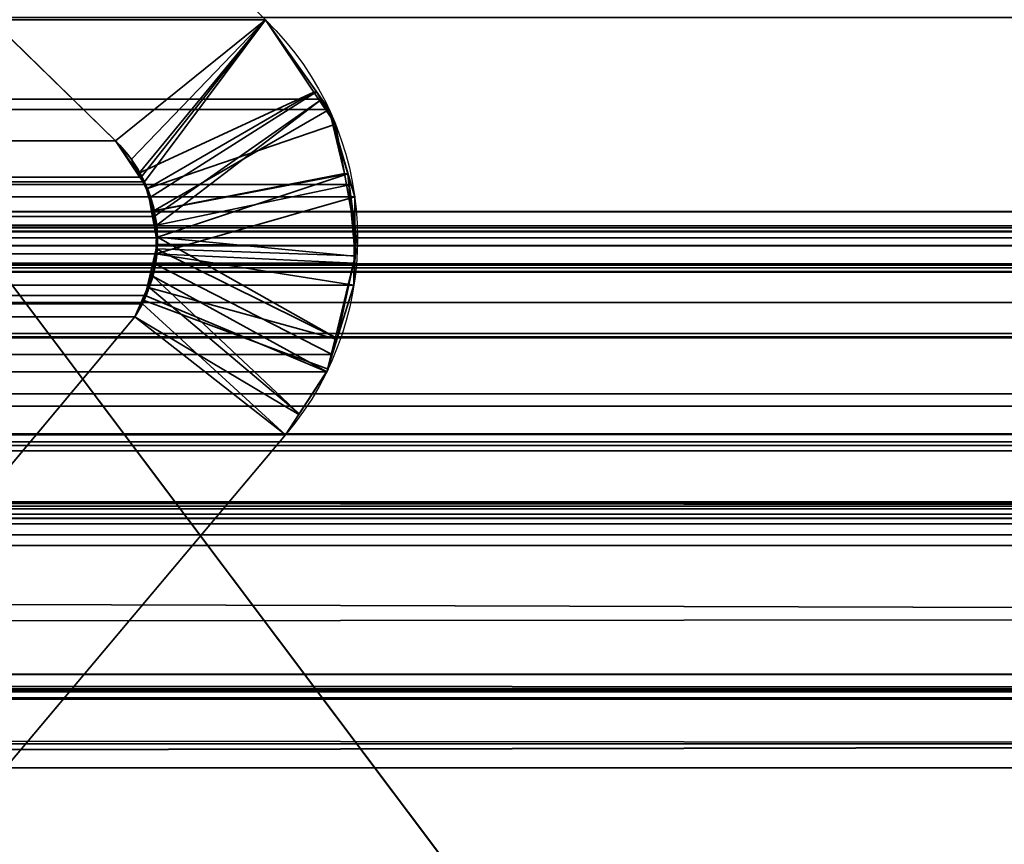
# Model space of a CAD drawing. Header units: millimetres. Extents: x -493 to 6693, y -115 to 145.
# Tile 253 of 256: x 298.68 to 301.75, y -0.93 to 1.64. Entities that reach past the tile are written whole.
import ezdxf

# ---------------------------------------------------------------- set-up
doc = ezdxf.new("R2010")
doc.units = ezdxf.units.MM
doc.layers.add('151', color=7, linetype='Continuous', true_color=0xffffff)

# ---------------------------------------------------------------- blocks, each defined once
blk = doc.blocks.new('UG_SURFACE_001')
at = {"layer": '151', "color": 252, "linetype": 'Continuous', "lineweight": 35}
for points in [[(492.5, -15, 2200.2499), (492.5, 135, 2200.2499), (-492.5, 135, 2200.2499), (-492.5, -15, 2200.2499)], [(-342.5, -15, 2050.2501), (-342.5, 135, 2050.2501), (342.5, 135, 2050.2501), (342.5, -15, 2050.2501)]]:
    blk.add_3dface(points, dxfattribs=at)
blk = doc.blocks.new('UG_SURFACE_067')
at = {"layer": '151', "color": 252, "linetype": 'Continuous', "lineweight": 35}
for points in [[(-309, 0, 2), (-309, 0, 2017), (309, 0, 2017), (309, 0, 2)], [(-309, -26, 2017), (309, -26, 2017), (309, 0, 2017), (-309, 0, 2017)], [(-309, 0, 2), (309, 0, 2), (309, -2), (-309, -2)]]:
    blk.add_3dface(points, dxfattribs=at)
blk = doc.blocks.new('UG_SURFACE_088')
at = {"layer": '151', "color": 252, "linetype": 'Continuous', "lineweight": 35}
for points in [[(-314.5, -21.92, 2021.75), (314.5, -21.92, 2021.75), (314.5, 12.92, 2021.75), (-314.5, 12.92, 2021.75)], [(-313, -21.92, 2020.2501), (-313, 12.92, 2020.2501), (313, 12.92, 2020.2501), (313, -21.92, 2020.2501)]]:
    blk.add_3dface(points, dxfattribs=at)
blk = doc.blocks.new('UG_SURFACE_092')
at = {"layer": '151', "color": 7, "linetype": 'Continuous', "lineweight": 35}
for points in [[(-311.2049, 1.0412, 2018.4548), (-311.1224, 3.9715, 2018.3723), (311.1224, 3.9715, 2018.3723), (311.2049, 1.0412, 2018.4548)], [(-298.1937, 2.8936, 2005.4436), (-299.4443, 1.6395, 2006.6943), (299.4443, 1.6395, 2006.6943), (298.1937, 2.8936, 2005.4436)], [(298.977, 1.2621, 2006.227), (297.7289, 2.4787, 2004.9789), (298.1937, 2.8936, 2005.4436), (299.4443, 1.6395, 2006.6943)], [(297.7289, 2.4787, 2004.9789), (298.977, 1.2621, 2006.227), (-298.977, 1.2621, 2006.227), (-297.7289, 2.4787, 2004.9789)], [(312.1642, -0.2241, 2019.4142), (-312.175, 1.6459, 2019.4249), (-312.1673, -0.6973, 2019.4173)], [(312.1642, -0.2241, 2019.4142), (312.175, 1.6459, 2019.4249), (-312.175, 1.6459, 2019.4249)], [(299.4443, 1.6395, 2006.6943), (-299.4443, 1.6395, 2006.6943), (-299.62, 1.3919, 2006.87), (299.62, 1.3919, 2006.87)], [(299.0572, 1.1489, 2006.3074), (298.977, 1.2621, 2006.227), (299.4443, 1.6395, 2006.6943)], [(299.4443, 1.6395, 2006.6943), (299.0678, 1.1339, 2006.3179), (299.0572, 1.1489, 2006.3074)], [(299.098, 1.0257, 2006.3479), (299.0678, 1.1339, 2006.3179), (299.4443, 1.6395, 2006.6943), (299.62, 1.3919, 2006.87)], [(299.643, 1.3595, 2006.8929), (299.62, 1.3919, 2006.87), (-299.62, 1.3919, 2006.87), (-299.643, 1.3595, 2006.8929)], [(299.62, 1.3919, 2006.87), (299.1056, 0.9984, 2006.3555), (299.098, 1.0257, 2006.3479)], [(299.62, 1.3919, 2006.87), (299.643, 1.3595, 2006.8929), (299.7115, 1.1256, 2006.9616), (299.1056, 0.9984, 2006.3555)], [(-299.7115, 1.1256, 2006.9616), (299.7115, 1.1256, 2006.9616), (299.643, 1.3595, 2006.8929)], [(-299.643, 1.3595, 2006.8929), (-299.7115, 1.1256, 2006.9616), (299.643, 1.3595, 2006.8929)], [(299.0572, 1.1489, 2006.3074), (-299.0267, 1.2044, 2006.2766), (-298.977, 1.2621, 2006.227)], [(-298.977, 1.2621, 2006.227), (298.977, 1.2621, 2006.227), (299.0572, 1.1489, 2006.3074)], [(299.0572, 1.1489, 2006.3074), (-299.0554, 1.1478, 2006.3055), (-299.0267, 1.2044, 2006.2766)], [(-299.0867, 1.086, 2006.3367), (-299.0554, 1.1478, 2006.3055), (299.0572, 1.1489, 2006.3074)], [(299.0572, 1.1489, 2006.3074), (299.0678, 1.1339, 2006.3179), (-299.0867, 1.086, 2006.3367)], [(299.7228, 1.0869, 2006.9728), (299.7115, 1.1256, 2006.9616), (-299.7115, 1.1256, 2006.9616), (-299.7228, 1.0869, 2006.9728)], [(299.0678, 1.1339, 2006.3179), (299.098, 1.0257, 2006.3479), (-299.0867, 1.086, 2006.3367)], [(299.1029, 0.9098, 2006.3529), (299.1056, 0.9984, 2006.3555), (299.7115, 1.1256, 2006.9616), (299.7228, 1.0869, 2006.9728)], [(-299.7228, 1.0869, 2006.9728), (-299.7209, 0.8806, 2006.9709), (299.7228, 1.0869, 2006.9728)], [(-299.7209, 0.8806, 2006.9709), (299.7209, 0.8806, 2006.9709), (299.7228, 1.0869, 2006.9728)], [(299.098, 1.0257, 2006.3479), (-299.097, 1.0261, 2006.3469), (-299.0867, 1.086, 2006.3367)], [(299.7228, 1.0869, 2006.9728), (299.7209, 0.8806, 2006.9709), (299.1029, 0.9098, 2006.3529)], [(-311.2011, 0.9593, 2018.451), (-311.2049, 1.0412, 2018.4548), (311.2049, 1.0412, 2018.4548)], [(-311.2011, 0.9593, 2018.451), (311.2049, 1.0412, 2018.4548), (311.2011, 0.9593, 2018.451)], [(-299.1081, 0.9615, 2006.3581), (-299.097, 1.0261, 2006.3469), (299.098, 1.0257, 2006.3479)], [(299.098, 1.0257, 2006.3479), (299.1056, 0.9984, 2006.3555), (-299.1081, 0.9615, 2006.3581)], [(-308.3734, 0.997, 2015.6233), (-310.2899, 0.295, 2017.5397), (310.2899, 0.295, 2017.5397), (308.3734, 0.997, 2015.6233)], [(308.2916, 0.9903, 2015.5416), (-308.2916, 0.9903, 2015.5416), (-308.3734, 0.997, 2015.6233), (308.3734, 0.997, 2015.6233)], [(308.1661, 0.9799, 2015.4161), (-308.1661, 0.9799, 2015.4161), (-308.2916, 0.9903, 2015.5416), (308.2916, 0.9903, 2015.5416)], [(299.1056, 0.9984, 2006.3555), (299.1029, 0.9098, 2006.3529), (-299.1081, 0.9615, 2006.3581)], [(311.2011, 0.9593, 2018.451), (311.1883, 0.8784, 2018.4383), (-311.1883, 0.8784, 2018.4383), (-311.2011, 0.9593, 2018.451)], [(-308.1552, 0.979, 2015.4052), (-308.1661, 0.9799, 2015.4161), (308.1661, 0.9799, 2015.4161)], [(-308.1552, 0.979, 2015.4052), (308.1661, 0.9799, 2015.4161), (308.1552, 0.979, 2015.4052)], [(308.1552, 0.979, 2015.4052), (-308.0896, 0.9354, 2015.3396), (-308.1552, 0.979, 2015.4052)], [(308.1552, 0.979, 2015.4052), (308.0896, 0.9354, 2015.3396), (-308.0896, 0.9354, 2015.3396)], [(299.1029, 0.9098, 2006.3529), (-299.1021, 0.9106, 2006.3522), (-299.1081, 0.9615, 2006.3581)], [(-307.9977, 0.8741, 2015.2476), (-308.0896, 0.9354, 2015.3396), (308.0896, 0.9354, 2015.3396)], [(-307.9977, 0.8741, 2015.2476), (308.0896, 0.9354, 2015.3396), (307.9977, 0.8741, 2015.2476)], [(-299.1021, 0.9106, 2006.3522), (299.1029, 0.9098, 2006.3529), (299.1019, 0.8769, 2006.3519)], [(-299.0938, 0.8397, 2006.3438), (-299.1021, 0.9106, 2006.3522), (299.1019, 0.8769, 2006.3519)], [(299.7203, 0.8123, 2006.9704), (299.6526, 0.596, 2006.9027), (299.1019, 0.8769, 2006.3519), (299.1029, 0.9098, 2006.3529)], [(299.1029, 0.9098, 2006.3529), (299.7209, 0.8806, 2006.9709), (299.7203, 0.8123, 2006.9704)], [(-311.1883, 0.8784, 2018.4383), (311.1883, 0.8784, 2018.4383), (311.1792, 0.8545, 2018.429)], [(311.1792, 0.8545, 2018.429), (-311.1801, 0.8536, 2018.43), (-311.1883, 0.8784, 2018.4383)], [(307.9977, 0.8741, 2015.2476), (-307.9921, 0.8656, 2015.2421), (-307.9977, 0.8741, 2015.2476)], [(307.9977, 0.8741, 2015.2476), (307.9921, 0.8656, 2015.2421), (-307.9921, 0.8656, 2015.2421)], [(307.9214, 0.7573, 2015.1713), (-307.9214, 0.7573, 2015.1713), (-307.9921, 0.8656, 2015.2421), (307.9921, 0.8656, 2015.2421)], [(299.7209, 0.8806, 2006.9709), (-299.7209, 0.8806, 2006.9709), (-299.7203, 0.8123, 2006.9704)], [(299.7203, 0.8123, 2006.9704), (299.7209, 0.8806, 2006.9709), (-299.7203, 0.8123, 2006.9704)], [(-299.0679, 0.7819, 2006.3179), (-299.0938, 0.8397, 2006.3438), (299.1019, 0.8769, 2006.3519)], [(299.1019, 0.8769, 2006.3519), (299.0696, 0.7798, 2006.3195), (-299.0679, 0.7819, 2006.3179)], [(299.0696, 0.7798, 2006.3195), (299.1019, 0.8769, 2006.3519), (299.6526, 0.596, 2006.9027), (299.6357, 0.542, 2006.8858)], [(-311.1357, 0.7194, 2018.3856), (-311.1801, 0.8536, 2018.43), (311.1792, 0.8545, 2018.429)], [(-311.1357, 0.7194, 2018.3856), (311.1792, 0.8545, 2018.429), (311.1052, 0.66, 2018.3551)], [(-299.7203, 0.8123, 2006.9704), (-299.6526, 0.596, 2006.9027), (299.6526, 0.596, 2006.9027), (299.7203, 0.8123, 2006.9704)], [(-299.0679, 0.7819, 2006.3179), (299.061, 0.754, 2006.3109), (299.0372, 0.7131, 2006.2871)], [(-299.0679, 0.7819, 2006.3179), (299.0696, 0.7798, 2006.3195), (299.061, 0.754, 2006.3109)], [(299.0372, 0.7131, 2006.2871), (-299.0372, 0.7131, 2006.2871), (-299.0679, 0.7819, 2006.3179)], [(299.6357, 0.542, 2006.8858), (299.5073, 0.345, 2006.7573), (299.061, 0.754, 2006.3109), (299.0696, 0.7798, 2006.3195)], [(-307.9214, 0.7573, 2015.1713), (307.9214, 0.7573, 2015.1713), (307.368, 0.1224, 2014.6179)], [(-307.368, 0.1224, 2014.6179), (-307.9214, 0.7573, 2015.1713), (307.368, 0.1224, 2014.6179)], [(299.0372, 0.7131, 2006.2871), (299.061, 0.754, 2006.3109), (299.5073, 0.345, 2006.7573)], [(-311.1357, 0.7194, 2018.3856), (311.1052, 0.66, 2018.3551), (311.0961, 0.6497, 2018.3461)], [(311.0961, 0.6497, 2018.3461), (-311.0915, 0.6556, 2018.3415), (-311.1357, 0.7194, 2018.3856)], [(299.0372, 0.7131, 2006.2871), (298.485, 0.0529, 2005.7349), (-298.485, 0.0529, 2005.7349), (-299.0372, 0.7131, 2006.2871)], [(298.485, 0.0529, 2005.7349), (299.0372, 0.7131, 2006.2871), (299.5073, 0.345, 2006.7573), (298.5689, -0.7697, 2005.8188)], [(-310.9856, 0.5029, 2018.2357), (-311.0915, 0.6556, 2018.3415), (311.0961, 0.6497, 2018.3461)], [(-310.9422, 0.4746, 2018.1921), (-310.9856, 0.5029, 2018.2357), (311.0961, 0.6497, 2018.3461)], [(311.0961, 0.6497, 2018.3461), (310.941, 0.4726, 2018.1911), (-310.9422, 0.4746, 2018.1921)], [(299.6526, 0.596, 2006.9027), (-299.6526, 0.596, 2006.9027), (-299.6357, 0.542, 2006.8858)], [(299.6357, 0.542, 2006.8858), (299.6526, 0.596, 2006.9027), (-299.6357, 0.542, 2006.8858)], [(-299.6357, 0.542, 2006.8858), (-299.5073, 0.345, 2006.7573), (299.5073, 0.345, 2006.7573), (299.6357, 0.542, 2006.8858)], [(-310.9422, 0.4746, 2018.1921), (310.9071, 0.4339, 2018.157), (310.7471, 0.3465, 2017.997)], [(-310.9422, 0.4746, 2018.1921), (310.941, 0.4726, 2018.1911), (310.9071, 0.4339, 2018.157)], [(310.7471, 0.3465, 2017.997), (-310.7465, 0.3476, 2017.9965), (-310.9422, 0.4746, 2018.1921)], [(-310.7465, 0.3476, 2017.9965), (310.7471, 0.3465, 2017.997), (310.7048, 0.3234, 2017.9548)], [(-310.7153, 0.3273, 2017.9653), (-310.7465, 0.3476, 2017.9965), (310.7048, 0.3234, 2017.9548)], [(-299.5073, 0.345, 2006.7573), (-298.5689, -0.7697, 2005.8188), (298.5689, -0.7697, 2005.8188), (299.5073, 0.345, 2006.7573)], [(-310.7153, 0.3273, 2017.9653), (310.7048, 0.3234, 2017.9548), (310.529, 0.3114, 2017.7789)], [(310.529, 0.3114, 2017.7789), (-310.5288, 0.3132, 2017.7789), (-310.7153, 0.3273, 2017.9653)], [(-310.5288, 0.3132, 2017.7789), (310.529, 0.3114, 2017.7789), (310.2899, 0.295, 2017.5397)], [(310.2899, 0.295, 2017.5397), (-310.2899, 0.295, 2017.5397), (-310.5288, 0.3132, 2017.7789)], [(308.5515, 0.1329, 2015.8014), (310.0084, -0.4009, 2017.2584), (-310.0084, -0.4009, 2017.2584), (-308.5515, 0.1329, 2015.8014)], [(-308.5515, 0.1329, 2015.8014), (-308.5036, 0.1273, 2015.7537), (308.5031, 0.136, 2015.753)], [(308.5031, 0.136, 2015.753), (308.5515, 0.1329, 2015.8014), (-308.5515, 0.1329, 2015.8014)], [(308.5004, 0.1362, 2015.7504), (-308.5036, 0.1273, 2015.7537), (-308.4307, 0.1188, 2015.6808)], [(308.5004, 0.1362, 2015.7504), (308.5031, 0.136, 2015.753), (-308.5036, 0.1273, 2015.7537)], [(-308.4307, 0.1188, 2015.6808), (308.4318, 0.1141, 2015.6817), (308.5004, 0.1362, 2015.7504)], [(308.3799, 0.0973, 2015.6298), (-308.4307, 0.1188, 2015.6808), (-308.417, 0.1172, 2015.667)], [(308.3799, 0.0973, 2015.6298), (308.4318, 0.1141, 2015.6817), (-308.4307, 0.1188, 2015.6808)], [(-308.417, 0.1172, 2015.667), (308.3673, 0.085, 2015.6174), (308.3799, 0.0973, 2015.6298)], [(-308.417, 0.1172, 2015.667), (-308.3681, 0.082, 2015.6181), (308.3673, 0.085, 2015.6174)], [(307.368, 0.1224, 2014.6179), (307.2813, 0.068, 2014.5314), (-307.2813, 0.068, 2014.5314), (-307.368, 0.1224, 2014.6179)], [(308.3673, 0.085, 2015.6174), (-308.3681, 0.082, 2015.6181), (-308.3325, 0.0564, 2015.5826)], [(-308.3325, 0.0564, 2015.5826), (308.3143, 0.0331, 2015.5642), (308.3673, 0.085, 2015.6174)], [(305.5755, -1.0048, 2012.8255), (-305.5755, -1.0048, 2012.8255), (-307.2813, 0.068, 2014.5314), (307.2813, 0.068, 2014.5314)], [(-308.3325, 0.0564, 2015.5826), (-308.3143, 0.0331, 2015.5642), (308.3143, 0.0331, 2015.5642)], [(-308.3143, 0.0331, 2015.5642), (-307.6033, -0.5625, 2014.8532), (307.6332, -0.6192, 2014.8833)], [(307.6332, -0.6192, 2014.8833), (307.8983, -0.4451, 2015.1484), (-308.3143, 0.0331, 2015.5642)], [(307.8983, -0.4451, 2015.1484), (308.3143, 0.0331, 2015.5642), (-308.3143, 0.0331, 2015.5642)], [(-312.1673, -0.6973, 2019.4173), (312.1944, -0.6927, 2019.4445), (312.1642, -0.2241, 2019.4142)], [(-310.3616, -0.4785, 2017.6115), (310.0084, -0.4009, 2017.2584), (310.3616, -0.4785, 2017.6115)], [(-310.3616, -0.4785, 2017.6115), (-310.0084, -0.4009, 2017.2584), (310.0084, -0.4009, 2017.2584)], [(311.2493, -2.0249, 2018.4994), (-311.2823, -2.2143, 2018.5323), (-311.1925, -0.4501, 2018.4426)], [(311.1925, -0.4501, 2018.4426), (-311.1925, -0.4501, 2018.4426), (-311.1875, -0.4483, 2018.4374), (311.1875, -0.4483, 2018.4374)], [(-311.1925, -0.4501, 2018.4426), (311.1925, -0.4501, 2018.4426), (311.2493, -2.0249, 2018.4994)], [(311.1875, -0.4483, 2018.4374), (-311.1875, -0.4483, 2018.4374), (-311.1807, -0.4459, 2018.4307)], [(-311.1807, -0.4459, 2018.4307), (-311.1767, -0.4461, 2018.4267), (311.1767, -0.4461, 2018.4267), (311.1807, -0.4459, 2018.4307)], [(311.1807, -0.4459, 2018.4307), (311.1875, -0.4483, 2018.4374), (-311.1807, -0.4459, 2018.4307)], [(311.1767, -0.4461, 2018.4267), (-311.1767, -0.4461, 2018.4267), (-311.1524, -0.4478, 2018.4023), (311.1524, -0.4478, 2018.4023)], [(311.1524, -0.4478, 2018.4023), (-311.1524, -0.4478, 2018.4023), (-311.0951, -0.4516, 2018.3451), (311.0951, -0.4516, 2018.3451)], [(311.0951, -0.4516, 2018.3451), (-311.0951, -0.4516, 2018.3451), (-311.0318, -0.4559, 2018.2817)], [(311.0318, -0.4559, 2018.2817), (311.0951, -0.4516, 2018.3451), (-311.0318, -0.4559, 2018.2817)], [(-311.0318, -0.4559, 2018.2817), (-310.4793, -0.4745, 2017.7293), (310.4793, -0.4745, 2017.7293), (311.0318, -0.4559, 2018.2817)], [(310.3616, -0.4785, 2017.6115), (-310.4793, -0.4745, 2017.7293), (-310.3616, -0.4785, 2017.6115)], [(310.3616, -0.4785, 2017.6115), (310.4793, -0.4745, 2017.7293), (-310.4793, -0.4745, 2017.7293)], [(307.6332, -0.6192, 2014.8833), (-307.6033, -0.5625, 2014.8532), (-306.1868, -1.749, 2013.4368)], [(307.6332, -0.6192, 2014.8833), (-306.1868, -1.749, 2013.4368), (-305.8874, -1.8177, 2013.1373)], [(-305.8874, -1.8177, 2013.1373), (305.8595, -1.784, 2013.1094), (307.6332, -0.6192, 2014.8833)], [(312.3484, -3.085, 2019.5985), (312.1944, -0.6927, 2019.4445), (-312.1673, -0.6973, 2019.4173)], [(312.3484, -3.085, 2019.5985), (-312.1673, -0.6973, 2019.4173), (-312.1649, -1.4257, 2019.4149)]]:
    blk.add_3dface(points, dxfattribs=at)
blk = doc.blocks.new('UG_SURFACE_093')
at = {"layer": '151', "color": 7, "linetype": 'Continuous', "lineweight": 35}
for points in [[(298.1937, 2.8936, -7.75), (299.4443, 1.6395, -7.75), (298.977, 1.2621, -7.75), (297.7289, 2.4787, -7.75)], [(299.4443, 1.6395, 2006.6943), (298.1937, 2.8936, 2005.4436), (297.7289, 2.4787, 2004.9789), (298.977, 1.2621, 2006.227)], [(298.1937, 2.8936, 2005.4436), (299.4443, 1.6395, 2006.6943), (299.4443, 1.6395, -7.75), (298.1937, 2.8936, -7.75)], [(297.7289, 2.4787, -7.75), (298.977, 1.2621, -7.75), (298.977, 1.2621, 2006.227), (297.7289, 2.4787, 2004.9789)], [(299.0462, 1.1587, -7.75), (298.977, 1.2621, -7.75), (299.4443, 1.6395, -7.75), (299.5958, 1.4137, -7.75)], [(298.977, 1.2621, 2006.227), (299.0267, 1.2044, 2006.2766), (299.4443, 1.6395, 2006.6943)], [(299.4443, 1.6395, 2006.6943), (299.0267, 1.2044, 2006.2766), (299.0494, 1.1596, 2006.2993)], [(299.0494, 1.1596, 2006.2993), (299.0867, 1.086, 2006.3367), (299.604, 1.4145, 2006.8541), (299.4443, 1.6395, 2006.6943)], [(299.5958, 1.4137, -7.75), (299.4443, 1.6395, -7.75), (299.4443, 1.6395, 2006.6943)], [(299.4443, 1.6395, 2006.6943), (299.604, 1.4145, 2006.8541), (299.5958, 1.4137, -7.75)], [(299.5958, 1.4137, -7.75), (299.0769, 1.1129, -7.75), (299.0462, 1.1587, -7.75)], [(299.5958, 1.4137, -7.75), (299.6629, 1.3136, -7.75), (299.0769, 1.1129, -7.75)], [(299.643, 1.3595, 2006.8929), (299.604, 1.4145, 2006.8541), (299.0867, 1.086, 2006.3367), (299.0942, 1.0424, 2006.3441)], [(299.6629, 1.3136, -7.75), (299.5958, 1.4137, -7.75), (299.604, 1.4145, 2006.8541)], [(299.604, 1.4145, 2006.8541), (299.643, 1.3595, 2006.8929), (299.6629, 1.3136, -7.75)], [(299.0942, 1.0424, 2006.3441), (299.7016, 1.1593, 2006.9516), (299.643, 1.3595, 2006.8929)], [(299.6904, 1.1604, -7.75), (299.6629, 1.3136, -7.75), (299.643, 1.3595, 2006.8929)], [(299.643, 1.3595, 2006.8929), (299.7016, 1.1593, 2006.9516), (299.6904, 1.1604, -7.75)], [(299.0897, 1.0422, -7.75), (299.0769, 1.1129, -7.75), (299.6629, 1.3136, -7.75), (299.6904, 1.1604, -7.75)], [(299.0462, 1.1587, -7.75), (299.0267, 1.2044, 2006.2766), (298.977, 1.2621, 2006.227)], [(298.977, 1.2621, 2006.227), (298.977, 1.2621, -7.75), (299.0462, 1.1587, -7.75)], [(299.0462, 1.1587, -7.75), (299.0494, 1.1596, 2006.2993), (299.0267, 1.2044, 2006.2766)], [(299.0494, 1.1596, 2006.2993), (299.0462, 1.1587, -7.75), (299.0769, 1.1129, -7.75)], [(299.0769, 1.1129, -7.75), (299.0867, 1.086, 2006.3367), (299.0494, 1.1596, 2006.2993)], [(299.6904, 1.1604, -7.75), (299.7312, 0.9331, -7.75), (299.1081, 0.9401, -7.75), (299.0897, 1.0422, -7.75)], [(299.0942, 1.0424, 2006.3441), (299.1081, 0.9615, 2006.3581), (299.7016, 1.1593, 2006.9516)], [(299.1081, 0.9615, 2006.3581), (299.7211, 0.902, 2006.9711), (299.7228, 1.0869, 2006.9728), (299.7016, 1.1593, 2006.9516)], [(299.7312, 0.9331, -7.75), (299.6904, 1.1604, -7.75), (299.7016, 1.1593, 2006.9516)], [(299.7241, 0.9032, -7.75), (299.7312, 0.9331, -7.75), (299.7016, 1.1593, 2006.9516)], [(299.7016, 1.1593, 2006.9516), (299.7228, 1.0869, 2006.9728), (299.7241, 0.9032, -7.75)], [(299.0867, 1.086, 2006.3367), (299.0769, 1.1129, -7.75), (299.0897, 1.0422, -7.75)], [(299.0897, 1.0422, -7.75), (299.0942, 1.0424, 2006.3441), (299.0867, 1.086, 2006.3367)], [(299.7228, 1.0869, 2006.9728), (299.7211, 0.902, 2006.9711), (299.7241, 0.9032, -7.75)], [(299.0942, 1.0424, 2006.3441), (299.0897, 1.0422, -7.75), (299.1081, 0.9401, -7.75)], [(299.1081, 0.9401, -7.75), (299.1081, 0.9615, 2006.3581), (299.0942, 1.0424, 2006.3441)], [(299.1081, 0.9401, -7.75), (299.1038, 0.9247, 2006.3539), (299.1081, 0.9615, 2006.3581)], [(299.6682, 0.6459, 2006.9182), (299.1081, 0.9615, 2006.3581), (299.1038, 0.9247, 2006.3539)], [(299.6682, 0.6459, 2006.9182), (299.7203, 0.8123, 2006.9704), (299.7211, 0.902, 2006.9711), (299.1081, 0.9615, 2006.3581)], [(299.1044, 0.9246, -7.75), (299.076, 0.8059, -7.75), (299.0793, 0.8073, 2006.3293)], [(299.076, 0.8059, -7.75), (299.1044, 0.9246, -7.75), (299.7241, 0.9032, -7.75), (299.6621, 0.644, -7.75)], [(299.0793, 0.8073, 2006.3293), (299.0938, 0.8397, 2006.3438), (299.1044, 0.9246, -7.75)], [(299.0938, 0.8397, 2006.3438), (299.1038, 0.9247, 2006.3539), (299.1044, 0.9246, -7.75)], [(299.1038, 0.9247, 2006.3539), (299.0938, 0.8397, 2006.3438), (299.6357, 0.542, 2006.8858), (299.6682, 0.6459, 2006.9182)], [(299.1081, 0.9401, -7.75), (299.1044, 0.9246, -7.75), (299.1038, 0.9247, 2006.3539)], [(299.1044, 0.9246, -7.75), (299.1081, 0.9401, -7.75), (299.7312, 0.9331, -7.75), (299.7241, 0.9032, -7.75)], [(299.6682, 0.6459, 2006.9182), (299.6621, 0.644, -7.75), (299.7241, 0.9032, -7.75)], [(299.7241, 0.9032, -7.75), (299.7203, 0.8123, 2006.9704), (299.6682, 0.6459, 2006.9182)], [(299.7241, 0.9032, -7.75), (299.7211, 0.902, 2006.9711), (299.7203, 0.8123, 2006.9704)], [(299.55, 0.4105, 2006.7999), (299.0938, 0.8397, 2006.3438), (299.0793, 0.8073, 2006.3293)], [(299.55, 0.4105, 2006.7999), (299.6357, 0.542, 2006.8858), (299.0938, 0.8397, 2006.3438)], [(299.0372, 0.7131, 2006.2871), (299.0793, 0.8073, 2006.3293), (299.0661, 0.7643, -7.75)], [(299.0793, 0.8073, 2006.3293), (299.0372, 0.7131, 2006.2871), (299.5073, 0.345, 2006.7573), (299.55, 0.4105, 2006.7999)], [(299.0793, 0.8073, 2006.3293), (299.076, 0.8059, -7.75), (299.0661, 0.7643, -7.75)], [(299.6621, 0.644, -7.75), (299.6398, 0.5504, -7.75), (299.0661, 0.7643, -7.75), (299.076, 0.8059, -7.75)], [(299.0661, 0.7643, -7.75), (299.0372, 0.7131, -7.75), (299.0372, 0.7131, 2006.2871)], [(299.0372, 0.7131, -7.75), (299.0661, 0.7643, -7.75), (299.6398, 0.5504, -7.75), (299.5484, 0.4088, -7.75)], [(299.0372, 0.7131, -7.75), (298.485, 0.0529, -7.75), (298.485, 0.0529, 2005.7349), (299.0372, 0.7131, 2006.2871)], [(298.485, 0.0529, -7.75), (299.0372, 0.7131, -7.75), (299.5073, 0.345, -7.75), (298.5689, -0.7697, -7.75)], [(298.5689, -0.7697, 2005.8188), (299.5073, 0.345, 2006.7573), (299.0372, 0.7131, 2006.2871), (298.485, 0.0529, 2005.7349)], [(299.5484, 0.4088, -7.75), (299.5073, 0.345, -7.75), (299.0372, 0.7131, -7.75)], [(299.6621, 0.644, -7.75), (299.6682, 0.6459, 2006.9182), (299.6357, 0.542, 2006.8858)], [(299.6357, 0.542, 2006.8858), (299.6398, 0.5504, -7.75), (299.6621, 0.644, -7.75)], [(299.55, 0.4105, 2006.7999), (299.5484, 0.4088, -7.75), (299.6398, 0.5504, -7.75)], [(299.6398, 0.5504, -7.75), (299.6357, 0.542, 2006.8858), (299.55, 0.4105, 2006.7999)], [(299.5484, 0.4088, -7.75), (299.55, 0.4105, 2006.7999), (299.5073, 0.345, 2006.7573)], [(299.5073, 0.345, 2006.7573), (299.5073, 0.345, -7.75), (299.5484, 0.4088, -7.75)], [(299.5073, 0.345, 2006.7573), (298.5689, -0.7697, 2005.8188), (298.5689, -0.7697, -7.75), (299.5073, 0.345, -7.75)]]:
    blk.add_3dface(points, dxfattribs=at)
blk = doc.blocks.new('UG_SURFACE_094')
at = {"layer": '151', "color": 252, "linetype": 'Continuous', "lineweight": 35}
for points in [[(-297, 3.0145, -6.75), (-312, 3.0145, -6.75), (-312, -16.9528, -6.75), (312, -16.9528, -6.75)], [(297, 3.0145, -7.75), (312, 3.0145, -7.75), (312, -16.9528, -7.75), (-312, -16.9528, -7.75)], [(297, 3.0145, -6.75), (-297, 3.0145, -6.75), (312, -16.9528, -6.75)], [(312, -16.9528, -6.75), (312, 3.0145, -6.75), (297, 3.0145, -6.75)]]:
    blk.add_3dface(points, dxfattribs=at)

msp = doc.modelspace()

# ---------------------------------------------------------------- linework, layer by layer
at = {"layer": '151', "color": 253, "linetype": 'Continuous', "lineweight": -3}
for p, q in [((298.977, 1.2621, 2006.227), (297.7289, 2.4787, 2004.9789)), ((297.7289, 2.4787, -7.75), (298.977, 1.2621, -7.75)), ((298.977, 1.2621, 2006.227), (297.7289, 2.4787, 2004.9789)), ((-299.4443, 1.6395, 2006.6943), (299.4443, 1.6395, 2006.6943)), ((299.4443, 1.6395, 2006.6943), (299.4443, 1.6395, -7.75)), ((298.977, 1.2621, 2006.227), (-298.977, 1.2621, 2006.227)), ((298.977, 1.2621, -7.75), (298.977, 1.2621, 2006.227)), ((-311.2049, 1.0412, 2018.4549), (311.2049, 1.0412, 2018.4549)), ((-308.3734, 0.997, 2015.6234), (308.3734, 0.997, 2015.6234)), ((-311.1883, 0.8784, 2018.4383), (311.1883, 0.8784, 2018.4383)), ((-307.9214, 0.7573, 2015.1714), (307.9214, 0.7573, 2015.1714)), ((299.0372, 0.7131, 2006.2872), (-299.0372, 0.7131, 2006.2872)), ((299.0372, 0.7131, 2006.2872), (298.485, 0.0529, 2005.735)), ((299.0372, 0.7131, -7.75), (298.485, 0.0529, -7.75)), ((299.0372, 0.7131, 2006.2872), (298.485, 0.0529, 2005.735)), ((299.0372, 0.7131, -7.75), (299.0372, 0.7131, 2006.2872)), ((-299.5073, 0.345, 2006.7573), (299.5073, 0.345, 2006.7573)), ((299.5073, 0.345, 2006.7573), (298.5689, -0.7697, 2005.8189)), ((299.5073, 0.345, 2006.7573), (298.5689, -0.7697, 2005.8189)), ((299.5073, 0.345, -7.75), (298.5689, -0.7697, -7.75)), ((299.5073, 0.345, 2006.7573), (299.5073, 0.345, -7.75)), ((-310.2899, 0.295, 2017.5399), (310.2899, 0.295, 2017.5399)), ((308.5515, 0.1329, 2015.8015), (-308.5515, 0.1329, 2015.8015)), ((308.3143, 0.0331, 2015.5643), (-308.3143, 0.0331, 2015.5643)), ((-309, 0, 2017), (309, 0, 2017)), ((-309, 0, 2), (309, 0, 2)), ((310.0084, -0.4009, 2017.2584), (-310.0084, -0.4009, 2017.2584)), ((311.1926, -0.4501, 2018.4426), (-311.1926, -0.4501, 2018.4426))]:
    msp.add_line(p, q, dxfattribs=at)
for points in [[(299.4443, 1.6395, -7.75), (299.8015, 1.2915, -7.75), (299.8291, 0.7265, -7.75), (299.5073, 0.345, -7.75)], [(299.4443, 1.6395, 2006.6943), (299.8015, 1.2915, 2007.0515), (299.8291, 0.7265, 2007.0791), (299.5073, 0.345, 2006.7573)], [(299.4443, 1.6395, 2006.6943), (299.8015, 1.2915, 2007.0515), (299.8291, 0.7265, 2007.0791), (299.5073, 0.345, 2006.7573)], [(298.977, 1.2621, -7.75), (299.1257, 1.117, -7.75), (299.1512, 0.8869, -7.75), (299.0372, 0.7131, -7.75)], [(299.0372, 0.7131, 2006.2872), (299.1512, 0.8869, 2006.4012), (299.1257, 1.117, 2006.3757), (298.977, 1.2621, 2006.227)], [(298.977, 1.2621, 2006.227), (299.1257, 1.117, 2006.3757), (299.1512, 0.8869, 2006.4012), (299.0372, 0.7131, 2006.2872)], [(301.6124, -1.7357, 2008.8624), (304.0145, -2.1357, 2011.2645), (306.4414, -1.1772, 2013.6914), (307.9214, 0.7573, 2015.1714)], [(301.6124, -1.7357, -7.75), (304.0145, -2.1357, -7.75), (306.4414, -1.1772, -7.75), (307.9214, 0.7573, -7.75)], [(301.6124, -1.7357, 2008.8624), (304.0145, -2.1357, 2011.2645), (306.4414, -1.1772, 2013.6914), (307.9214, 0.7573, 2015.1714)], [(301.7144, -2.4582, 2008.9644), (304.2053, -2.9092, 2011.4553), (306.7426, -1.9513, 2013.9926), (308.3143, 0.0331, 2015.5643)], [(301.7144, -2.4582, -7.75), (304.2053, -2.9092, -7.75), (306.7426, -1.9513, -7.75), (308.3143, 0.0331, -7.75)], [(308.3143, 0.0331, 2015.5643), (306.7426, -1.9513, 2013.9926), (304.2053, -2.9092, 2011.4553), (301.7144, -2.4582, 2008.9644)]]:
    msp.add_open_spline(points, degree=3, dxfattribs=at)

# ---------------------------------------------------------------- block references
for name in ['UG_SURFACE_088', 'UG_SURFACE_001', 'UG_SURFACE_094', 'UG_SURFACE_092', 'UG_SURFACE_093', 'UG_SURFACE_067']:
    msp.add_blockref(name, (0, 0), dxfattribs=at)

doc.saveas('drawing.dxf')
